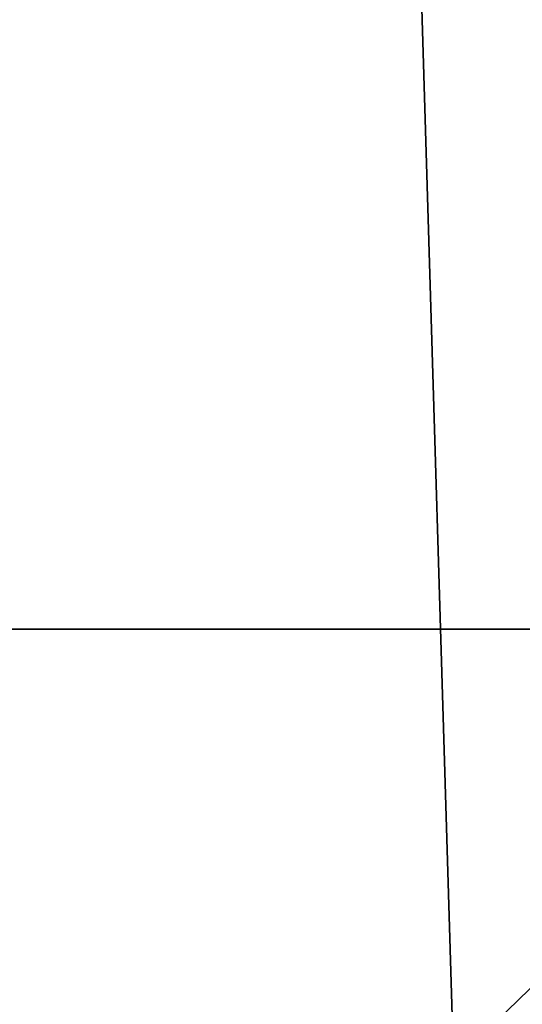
# Model space of a CAD drawing. Header units: millimetres. Extents: x -365 to 365, y -678 to 20.
# Tile 96 of 256: x -2.184 to -2.079, y -71.579 to -71.372. Entities that reach past the tile are written whole.
import ezdxf

# ---------------------------------------------------------------- set-up
doc = ezdxf.new("R2010")
doc.units = ezdxf.units.MM
doc.header["$LTSCALE"] = 65.185185
for name, color, linetype in [('237', 7, 'CONTINUOUS'), ('362', 7, 'CONTINUOUS'), ('375', 7, 'CONTINUOUS'), ('378', 7, 'CONTINUOUS'), ('566', 7, 'CONTINUOUS'), ('568', 7, 'CONTINUOUS')]:
    doc.layers.add(name, color=color, linetype=linetype)

msp = doc.modelspace()

# ---------------------------------------------------------------- linework, layer by layer
at = {"layer": '237', "linetype": 'CONTINUOUS'}
for points in [[(-2.02482, -74.85131, -2.96229), (-2.2, -25, -1.35), (-2.63505, -74.85131, -1.35), (-2.02482, -74.85131, -2.96229)], [(-1.87094, -25.60872, -2.45872), (-2.2, -25, -1.35), (-2.02482, -74.85131, -2.96229), (-1.87094, -25.60872, -2.45872)]]:
    msp.add_3dface(points, dxfattribs=at)
at = {"layer": '362', "linetype": 'CONTINUOUS'}
for points in [[(-2, -74.7, 19.85), (-2, 0, 19.85), (-4.0572, -6.35385, 19.03356), (-2, -74.7, 19.85)], [(-2, -74.7, 19.85), (-4.0572, -6.35385, 19.03356), (-4.12132, -74.7, 18.97132), (-2, -74.7, 19.85)]]:
    msp.add_3dface(points, dxfattribs=at)
at = {"layer": '375', "linetype": 'CONTINUOUS'}
for points in [[(-2, -41.71041, -6.15), (-2.34238, -71.5, -6.28562), (-2.35355, -41.71041, -6.29645), (-2, -41.71041, -6.15)], [(-2, -71.5, -6.15), (-2.34238, -71.5, -6.28562), (-2, -41.71041, -6.15), (-2, -71.5, -6.15)]]:
    msp.add_3dface(points, dxfattribs=at)
at = {"layer": '378', "linetype": 'CONTINUOUS'}
for points in [[(-2.34238, -71.5, -6.28562), (-2, -71.5, -6.15), (-2.35076, -71.84043, -6.54475), (-2.34238, -71.5, -6.28562)], [(-2.35076, -71.84043, -6.54475), (-2, -71.5, -6.15), (-2, -71.80199, -6.2515), (-2.35076, -71.84043, -6.54475)]]:
    msp.add_3dface(points, dxfattribs=at)
at = {"layer": '566', "linetype": 'CONTINUOUS'}
for points in [[(-2.09344, -12.78906, 15.05), (-1.90988, -11.79268, 15.84282), (-2.63505, -74.85131, 15.05), (-2.09344, -12.78906, 15.05)], [(-2.63505, -74.85131, 15.05), (-1.90988, -11.79268, 15.84282), (-2.02482, -74.85131, 16.66229), (-2.63505, -74.85131, 15.05)]]:
    msp.add_3dface(points, dxfattribs=at)
at = {"layer": '568', "linetype": 'CONTINUOUS'}
msp.add_3dface([(-2.63505, -74.85131, 15.05), (-2.3244, -39.25501, 14.79324), (-2.09344, -12.78906, 15.05), (-2.63505, -74.85131, 15.05)], dxfattribs=at)

doc.saveas('drawing.dxf')
